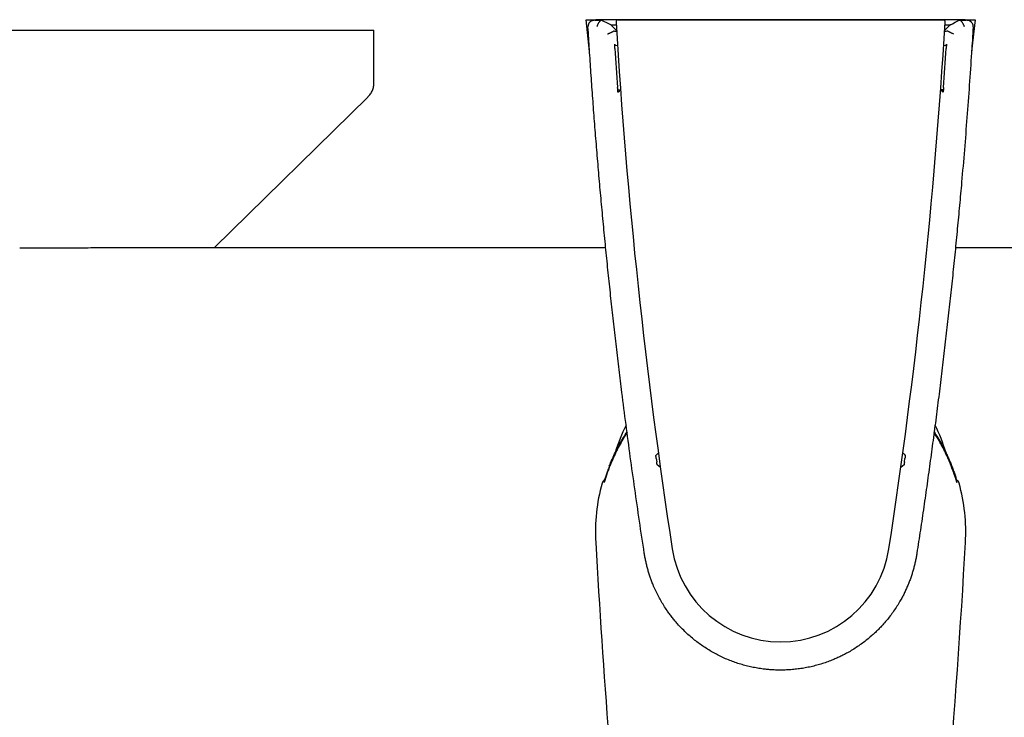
# Model space of a CAD drawing. Header units: millimetres. Extents: x 8 to 795, y 12 to 1770.
# Tile 6 of 136: x 349 to 446, y 812 to 881. Entities that reach past the tile are written whole.
import ezdxf

# ---------------------------------------------------------------- set-up
doc = ezdxf.new("R2010")
doc.units = ezdxf.units.MM

msp = doc.modelspace()

# ---------------------------------------------------------------- linework, layer by layer
at = {"color": 7, "linetype": 'Continuous', "lineweight": 30}
for p, q in [((404.673, 878.048), (404.333, 881.169)), ((404.333, 881.169), (405.301, 881.169)), ((441.699, 881.169), (405.301, 881.169)), ((407.484, 881.149), (439.516, 881.149)), ((441.699, 881.169), (442.667, 881.169)), ((442.667, 881.169), (442.327, 878.048)), ((340.402, 880.136), (383.425, 880.136)), ((383.425, 874.975), (383.425, 880.136)), ((406.74, 880.679), (407.337, 880.118)), ((440.26, 880.679), (439.663, 880.118)), ((407.044, 880.036), (407.044, 880.036)), ((439.956, 880.036), (439.956, 880.036)), ((407.429, 878.621), (407.162, 878.603)), ((439.838, 878.603), (439.571, 878.621)), ((367.686, 858.668), (382.826, 873.548)), ((407.456, 874.262), (407.727, 874.26)), ((407.688, 874.26), (407.477, 874.034)), ((439.544, 874.262), (439.273, 874.26)), ((439.523, 874.034), (439.312, 874.26)), ((406.871, 837.639), (406.857, 837.605)), ((406.871, 837.639), (406.871, 837.639)), ((411.249, 837.902), (411.291, 837.596)), ((435.709, 837.596), (435.751, 837.902)), ((440.139, 837.614), (440.129, 837.639)), ((440.129, 837.639), (440.129, 837.639)), ((406.502, 836.717), (406.502, 836.717)), ((406.619, 837.151), (406.618, 837.148)), ((406.619, 837.151), (406.618, 837.149)), ((440.499, 836.718), (440.518, 836.653)), ((440.586, 836.454), (440.567, 836.506)), ((405.902, 835.482), (405.902, 835.482)), ((441.098, 835.482), (441.098, 835.482))]:
    msp.add_line(p, q, dxfattribs=at)
at = {"color": 7, "linetype": 'Continuous', "lineweight": 30, "flags": 128}
for points in [[(405.902, 881.111), (405.923, 881.1), (406.061, 881.029), (406.336, 880.887), (406.74, 880.679)], [(440.26, 880.679), (440.295, 880.697), (440.433, 880.768), (440.709, 880.91), (441.098, 881.111)], [(407.344, 879.999), (407.32, 880.002), (407.248, 880.011), (407.177, 880.02), (407.108, 880.028), (407.044, 880.036)], [(439.956, 880.036), (439.943, 880.035), (439.872, 880.026), (439.8, 880.017), (439.728, 880.008), (439.656, 879.999), (439.656, 879.999)], [(411.21, 838.202), (411.335, 838.345), (411.453, 838.481)], [(435.546, 838.481), (435.665, 838.345), (435.79, 838.202)], [(406.482, 836.65), (406.482, 836.652), (406.501, 836.718)], [(411.654, 837.018), (411.499, 837.153), (411.335, 837.296)], [(435.665, 837.296), (435.501, 837.153), (435.346, 837.018)]]:
    msp.add_lwpolyline(points, dxfattribs=at)
at = {"color": 7, "linetype": 'Continuous', "lineweight": 30}
for centre, radius, start, end in [((407.484, 880.949), 0.2, 90, 183.45489), ((439.516, 880.949), 0.2, 356.54511, 90), ((974.855, 915.203), 568.605, 183.45489, 188.71871), ((-127.855, 915.203), 568.605, 351.28129, 356.54511), ((441.881, 880.503), 0.6, 356.51673, 28.99042), ((423.5, 830.649), 18.05, 146.96131, 160.35408), ((423.5, 833.649), 17, 153.58726, 163.45233), ((423.5, 830.649), 18.05, 19.64589, 33.03496), ((423.5, 833.649), 17, 16.5991, 26.40418), ((406.384, 835.349), 0.5, 112.26201, 164.60591), ((440.616, 835.349), 0.5, 15.39572, 67.73665), ((423.5, 830.649), 18.25, 164.64479, 183.20743), ((423.5, 830.649), 18.25, 356.79257, 15.35522), ((1288.451, 879.12), 884.558, 183.20743, 184.459042), ((423.5, 830.649), 10.803, 188.71871, 351.28129), ((-441.451, 879.12), 884.558, 353.538206, 356.79257)]:
    msp.add_arc(centre, radius, start, end, dxfattribs=at)
for centre, major_axis, ratio, start_param, end_param in [((974.855, 987.897), (0, 582.487), 0.992182, 1.759271, 1.759546), ((979.864, 915.203), (573.871, 0), 0.999962, 3.205881, 3.212615), ((-132.864, 915.203), (573.871, 0), 0.999962, 6.212163, 6.218897), ((-127.855, 987.897), (0, 582.487), 0.992182, 4.523639, 4.523914)]:
    msp.add_ellipse(centre, major_axis=major_axis, ratio=ratio, start_param=start_param, end_param=end_param, dxfattribs=at)
for points, knots in [([(405.236, 881.108), (405.23, 881.108), (405.207, 881.107), (405.176, 881.107), (405.14, 881.106), (405.115, 881.105), (405.094, 881.104), (405.078, 881.102), (405.061, 881.101), (405.041, 881.099), (405.016, 881.095), (404.984, 881.088), (404.945, 881.078), (404.9, 881.062), (404.852, 881.041), (404.803, 881.014), (404.755, 880.981), (404.709, 880.942), (404.666, 880.897), (404.627, 880.848), (404.594, 880.794), (404.566, 880.737), (404.545, 880.677), (404.532, 880.631), (404.529, 880.604), (404.528, 880.599)], [0, 0, 0, 0, 0.031284, 0.104492, 0.180722, 0.264166, 0.304696, 0.334264, 0.356398, 0.377964, 0.400084, 0.426574, 0.460302, 0.499991, 0.542358, 0.587324, 0.634451, 0.683059, 0.732639, 0.782862, 0.833519, 0.884473, 0.935633, 0.986937, 1, 1, 1, 1]), ([(405.241, 881.108), (405.271, 881.108), (405.329, 881.109), (405.447, 881.11), (405.577, 881.111), (405.718, 881.112), (405.816, 881.112), (405.865, 881.112)], [0, 0, 0, 0, 0.209561, 0.413256, 0.622843, 0.809194, 1, 1, 1, 1]), ([(405.865, 881.112), (405.851, 881.111), (405.822, 881.108), (405.773, 881.084), (405.721, 881.046), (405.668, 880.994), (405.614, 880.929), (405.56, 880.853), (405.508, 880.766), (405.462, 880.676), (405.423, 880.586), (405.401, 880.524), (405.39, 880.493), (405.39, 880.49)], [0, 0, 0, 0, 0.098826, 0.19767, 0.296363, 0.395071, 0.496397, 0.597735, 0.70212, 0.806512, 0.899381, 0.992252, 1, 1, 1, 1]), ([(405.865, 881.112), (405.874, 881.112), (405.891, 881.112), (405.9, 881.111), (405.902, 881.111), (405.902, 881.111)], [0, 0, 0, 0, 0.404757, 0.822514, 1, 1, 1, 1]), ([(441.098, 881.111), (441.099, 881.111), (441.102, 881.111), (441.117, 881.112), (441.131, 881.112), (441.135, 881.112)], [0, 0, 0, 0, 0.405877, 0.822432, 1, 1, 1, 1]), ([(441.61, 880.49), (441.61, 880.493), (441.599, 880.524), (441.577, 880.585), (441.538, 880.675), (441.492, 880.766), (441.441, 880.852), (441.387, 880.929), (441.333, 880.994), (441.279, 881.046), (441.227, 881.084), (441.178, 881.108), (441.149, 881.111), (441.135, 881.112)], [0, 0, 0, 0, 0.007748, 0.09964, 0.193485, 0.296452, 0.402263, 0.502239, 0.604927, 0.702301, 0.802328, 0.899731, 1, 1, 1, 1]), ([(441.135, 881.112), (441.183, 881.112), (441.281, 881.112), (441.421, 881.111), (441.552, 881.11), (441.669, 881.109), (441.728, 881.108), (441.757, 881.108)], [0, 0, 0, 0, 0.1874582, 0.3793964, 0.5843033, 0.7951337, 1, 1, 1, 1]), ([(442.405, 880.794), (442.397, 880.808), (442.379, 880.839), (442.345, 880.884), (442.307, 880.927), (442.265, 880.964), (442.222, 880.997), (442.178, 881.025), (442.134, 881.048), (442.091, 881.066), (442.051, 881.079), (442.015, 881.088), (441.986, 881.094), (441.963, 881.098), (441.944, 881.1), (441.928, 881.102), (441.914, 881.103), (441.899, 881.104), (441.88, 881.105), (441.855, 881.106), (441.821, 881.107), (441.79, 881.107), (441.769, 881.108), (441.762, 881.108)], [0, 0, 0, 0, 0.047275, 0.104099, 0.159432, 0.213182, 0.265212, 0.315322, 0.363214, 0.408384, 0.449892, 0.486134, 0.516009, 0.540964, 0.563937, 0.588041, 0.615514, 0.65062, 0.70071, 0.788428, 0.878502, 0.963885, 1, 1, 1, 1]), ([(404.528, 880.599), (404.526, 880.581), (404.52, 880.54), (404.518, 880.496), (404.521, 880.47), (404.521, 880.467)], [0, 0, 0, 0, 0.411291, 0.932606, 1, 1, 1, 1]), ([(410.068, 828.589), (409.908, 829.644), (409.588, 831.753), (409.13, 834.92), (408.689, 838.09), (408.266, 841.262), (407.9, 844.126), (407.586, 846.68), (407.32, 848.925), (407.062, 851.171), (406.813, 853.418), (406.573, 855.666), (406.342, 857.915), (406.119, 860.165), (405.906, 862.417), (405.701, 864.67), (405.506, 866.924), (405.319, 869.179), (405.141, 871.435), (404.972, 873.692), (404.812, 875.95), (404.66, 878.208), (404.567, 879.714), (404.52, 880.467)], [0, 0, 0, 0, 0.061311, 0.122621, 0.183934, 0.245252, 0.306573, 0.349883, 0.393194, 0.436507, 0.479821, 0.523142, 0.566464, 0.609788, 0.653112, 0.696466, 0.739821, 0.783177, 0.826534, 0.869899, 0.913265, 0.956632, 1, 1, 1, 1]), ([(406.765, 880.677), (406.785, 880.676), (406.826, 880.675), (406.944, 880.673), (407.103, 880.671), (407.225, 880.67), (407.3, 880.67), (407.301, 880.67)], [0, 0, 0, 0, 0.239083, 0.491894, 0.74434, 0.995812, 1, 1, 1, 1]), ([(442.48, 880.467), (442.427, 879.614), (442.307, 877.697), (442.103, 874.717), (441.868, 871.526), (441.614, 868.335), (441.368, 865.445), (441.135, 862.856), (440.919, 860.566), (440.695, 858.276), (440.461, 855.988), (440.218, 853.7), (439.965, 851.413), (439.704, 849.127), (439.433, 846.841), (439.153, 844.556), (438.864, 842.272), (438.565, 839.989), (438.257, 837.706), (437.94, 835.425), (437.614, 833.145), (437.279, 830.867), (437.048, 829.348), (436.932, 828.589)], [0, 0, 0, 0, 0.049097, 0.110407, 0.17172, 0.233038, 0.294359, 0.338431, 0.382504, 0.426579, 0.470655, 0.514738, 0.558822, 0.602909, 0.646996, 0.691114, 0.735233, 0.779354, 0.823475, 0.867605, 0.911735, 0.955867, 1, 1, 1, 1]), ([(439.699, 880.67), (439.7, 880.67), (439.776, 880.67), (439.898, 880.671), (440.057, 880.673), (440.174, 880.675), (440.215, 880.676), (440.235, 880.677)], [0, 0, 0, 0, 0.006204, 0.257274, 0.509168, 0.76131, 1, 1, 1, 1]), ([(406.46, 879.757), (406.462, 879.757), (406.49, 879.771), (406.544, 879.796), (406.627, 879.835), (406.712, 879.876), (406.795, 879.915), (406.868, 879.95), (406.929, 879.979), (406.978, 880.003), (407.015, 880.021), (407.039, 880.033), (407.042, 880.035), (407.044, 880.036)], [0, 0, 0, 0, 0.006087, 0.09535, 0.186059, 0.293032, 0.402694, 0.502926, 0.605659, 0.702867, 0.80269, 0.899904, 1, 1, 1, 1]), ([(440.54, 879.757), (440.538, 879.757), (440.51, 879.771), (440.455, 879.796), (440.372, 879.836), (440.287, 879.876), (440.205, 879.915), (440.132, 879.95), (440.071, 879.979), (440.021, 880.003), (439.985, 880.021), (439.961, 880.033), (439.958, 880.035), (439.956, 880.036)], [0, 0, 0, 0, 0.006088, 0.096078, 0.186064, 0.294394, 0.4027, 0.504197, 0.605665, 0.704192, 0.802694, 0.901353, 1, 1, 1, 1]), ([(407.178, 878.337), (407.177, 878.357), (407.174, 878.398), (407.17, 878.456), (407.167, 878.51), (407.164, 878.566), (407.161, 878.62), (407.158, 878.675), (407.156, 878.721), (407.155, 878.751), (407.155, 878.765), (407.156, 878.763), (407.157, 878.762)], [0, 0, 0, 0, 0.0683669, 0.1391513, 0.2074378, 0.2773601, 0.3756636, 0.4767591, 0.6115022, 0.7500646, 0.8740006, 1, 1, 1, 1]), ([(439.843, 878.762), (439.844, 878.763), (439.845, 878.765), (439.844, 878.74), (439.843, 878.699), (439.841, 878.651), (439.838, 878.595), (439.835, 878.541), (439.831, 878.484), (439.827, 878.418), (439.824, 878.367), (439.822, 878.337)], [0, 0, 0, 0, 0.16208, 0.328888, 0.45129, 0.576662, 0.665531, 0.756521, 0.82652, 0.898356, 1, 1, 1, 1]), ([(382.827, 873.549), (382.874, 873.598), (382.968, 873.695), (383.09, 873.855), (383.194, 874.022), (383.278, 874.198), (383.344, 874.381), (383.391, 874.572), (383.419, 874.771), (383.423, 874.906), (383.425, 874.975)], [0, 0, 0, 0, 0.129501, 0.255184, 0.378255, 0.5, 0.621744, 0.744816, 0.870498, 1, 1, 1, 1]), ([(407.477, 874.034), (407.476, 874.035), (407.475, 874.039), (407.472, 874.069), (407.468, 874.112), (407.464, 874.158), (407.46, 874.21), (407.456, 874.262), (407.451, 874.316), (407.447, 874.37), (407.443, 874.426), (407.441, 874.462), (407.439, 874.481)], [0, 0, 0, 0, 0.164364, 0.333514, 0.444464, 0.557942, 0.642483, 0.729131, 0.798009, 0.868764, 0.933415, 1, 1, 1, 1]), ([(439.561, 874.481), (439.559, 874.462), (439.557, 874.424), (439.553, 874.368), (439.548, 874.314), (439.544, 874.26), (439.54, 874.208), (439.536, 874.154), (439.532, 874.106), (439.528, 874.066), (439.525, 874.038), (439.524, 874.035), (439.523, 874.034)], [0, 0, 0, 0, 0.067267, 0.136728, 0.203974, 0.273053, 0.359821, 0.449083, 0.567666, 0.68959, 0.842762, 1, 1, 1, 1]), ([(406.268, 858.674), (406.122, 858.674), (405.657, 858.674), (404.865, 858.674), (403.883, 858.674), (402.874, 858.673), (401.836, 858.673), (400.772, 858.673), (399.642, 858.673), (398.445, 858.673), (397.179, 858.673), (395.879, 858.673), (394.546, 858.673), (393.18, 858.673), (391.781, 858.672), (390.349, 858.672), (388.883, 858.672), (387.384, 858.672), (385.861, 858.672), (384.314, 858.671), (382.745, 858.671), (381.143, 858.671), (379.5, 858.671), (377.813, 858.67), (376.084, 858.67), (374.321, 858.67), (372.525, 858.669), (370.707, 858.669), (368.867, 858.669), (367.006, 858.668), (365.112, 858.668), (363.174, 858.667), (361.189, 858.667), (359.158, 858.666), (357.093, 858.666), (354.995, 858.665), (352.864, 858.665), (350.699, 858.664), (349.245, 858.664), (348.512, 858.663)], [0, 0, 0, 0, 0.007607, 0.024134, 0.041137, 0.058617, 0.076572, 0.095003, 0.11391, 0.135258, 0.157182, 0.179681, 0.202757, 0.226408, 0.250635, 0.275438, 0.300817, 0.326772, 0.353303, 0.379921, 0.407094, 0.434823, 0.463108, 0.492477, 0.522422, 0.552944, 0.584041, 0.615715, 0.647383, 0.679608, 0.712388, 0.745723, 0.780312, 0.81548, 0.851226, 0.887551, 0.924455, 0.961938, 1, 1, 1, 1]), ([(498.488, 858.663), (497.509, 858.664), (495.56, 858.664), (492.651, 858.665), (489.771, 858.666), (486.921, 858.667), (484.1, 858.667), (481.309, 858.668), (478.622, 858.668), (476.039, 858.669), (473.558, 858.669), (471.101, 858.67), (468.669, 858.67), (466.262, 858.671), (463.88, 858.671), (461.522, 858.672), (459.189, 858.672), (456.881, 858.672), (454.597, 858.672), (452.338, 858.673), (450.145, 858.673), (448.019, 858.673), (445.957, 858.673), (443.916, 858.673), (442.177, 858.674), (441.118, 858.674), (440.732, 858.674)], [0, 0, 0, 0, 0.050878, 0.101246, 0.151105, 0.200454, 0.249294, 0.297625, 0.345446, 0.388835, 0.431796, 0.474329, 0.516434, 0.558112, 0.599362, 0.640185, 0.68058, 0.720548, 0.760088, 0.7992, 0.837886, 0.873969, 0.909672, 0.944995, 0.979938, 1, 1, 1, 1]), ([(406.618, 837.149), (406.677, 837.299), (406.797, 837.598), (407.024, 838.118), (407.304, 838.707), (407.649, 839.358), (408.001, 839.968), (408.25, 840.354), (408.366, 840.532)], [0, 0, 0, 0, 0.126876, 0.253751, 0.446834, 0.639994, 0.833076, 1, 1, 1, 1]), ([(408.374, 840.474), (408.336, 840.416), (408.23, 840.254), (408.064, 839.984), (407.876, 839.665), (407.694, 839.342), (407.517, 839.014), (407.349, 838.684), (407.187, 838.35), (407.033, 838.014), (406.932, 837.784), (406.883, 837.667), (406.882, 837.663)], [0, 0, 0, 0, 0.065668, 0.181817, 0.298079, 0.414526, 0.531235, 0.648374, 0.76398, 0.880155, 0.99675, 1, 1, 1, 1]), ([(440.109, 837.684), (440.068, 837.779), (439.979, 837.989), (439.832, 838.309), (439.671, 838.643), (439.504, 838.972), (439.331, 839.298), (439.15, 839.621), (438.962, 839.94), (438.788, 840.225), (438.674, 840.401), (438.627, 840.473)], [0, 0, 0, 0, 0.098683, 0.216347, 0.333636, 0.450408, 0.566464, 0.683607, 0.800985, 0.918183, 1, 1, 1, 1]), ([(438.634, 840.531), (438.756, 840.343), (439.019, 839.937), (439.346, 839.365), (439.632, 838.827), (439.864, 838.357), (440.064, 837.919), (440.237, 837.516), (440.334, 837.272), (440.382, 837.149)], [0, 0, 0, 0, 0.17609, 0.379588, 0.517237, 0.654914, 0.792563, 0.896281, 1, 1, 1, 1]), ([(406.385, 836.37), (406.393, 836.394), (406.424, 836.482), (406.484, 836.649), (406.564, 836.867), (406.644, 837.076), (406.721, 837.273), (406.79, 837.445), (406.836, 837.555), (406.857, 837.605)], [0, 0, 0, 0, 0.066215, 0.24513, 0.424565, 0.603536, 0.744354, 0.885393, 1, 1, 1, 1]), ([(411.249, 837.902), (411.246, 837.919), (411.242, 837.953), (411.235, 838.003), (411.229, 838.049), (411.223, 838.092), (411.219, 838.129), (411.215, 838.159), (411.212, 838.182), (411.21, 838.198), (411.21, 838.201), (411.21, 838.202)], [0, 0, 0, 0, 0.1092556, 0.2185096, 0.3277872, 0.4370607, 0.5458676, 0.6546697, 0.7625092, 0.8703454, 1, 1, 1, 1]), ([(411.335, 837.296), (411.334, 837.297), (411.334, 837.299), (411.332, 837.313), (411.328, 837.334), (411.324, 837.362), (411.319, 837.396), (411.313, 837.437), (411.307, 837.482), (411.299, 837.535), (411.294, 837.574), (411.291, 837.596)], [0, 0, 0, 0, 0.1067489, 0.2134994, 0.3202265, 0.4269576, 0.5341417, 0.6413304, 0.7494782, 0.8576293, 1, 1, 1, 1]), ([(435.709, 837.596), (435.707, 837.579), (435.702, 837.545), (435.695, 837.496), (435.689, 837.449), (435.683, 837.407), (435.677, 837.37), (435.673, 837.339), (435.669, 837.317), (435.666, 837.3), (435.666, 837.298), (435.665, 837.296)], [0, 0, 0, 0, 0.1092696, 0.2185376, 0.327829, 0.4371163, 0.5459399, 0.6547586, 0.7626028, 0.8704436, 1, 1, 1, 1]), ([(435.79, 838.202), (435.79, 838.201), (435.79, 838.199), (435.788, 838.186), (435.786, 838.165), (435.783, 838.137), (435.778, 838.102), (435.773, 838.062), (435.767, 838.017), (435.76, 837.963), (435.754, 837.924), (435.751, 837.902)], [0, 0, 0, 0, 0.106769, 0.213539, 0.320287, 0.427039, 0.534232, 0.64143, 0.749568, 0.857709, 1, 1, 1, 1]), ([(440.568, 836.503), (440.551, 836.551), (440.509, 836.669), (440.436, 836.867), (440.357, 837.076), (440.279, 837.273), (440.209, 837.448), (440.161, 837.561), (440.139, 837.614)], [0, 0, 0, 0, 0.142985, 0.344866, 0.546224, 0.704657, 0.863338, 1, 1, 1, 1]), ([(406.618, 837.149), (406.587, 837.07), (406.526, 836.911), (406.442, 836.681), (406.364, 836.461), (406.293, 836.258), (406.238, 836.092), (406.21, 836.005), (406.199, 835.972)], [0, 0, 0, 0, 0.178698, 0.357901, 0.536536, 0.714147, 0.892338, 1, 1, 1, 1]), ([(440.382, 837.149), (440.413, 837.07), (440.474, 836.911), (440.558, 836.681), (440.636, 836.461), (440.707, 836.258), (440.761, 836.094), (440.79, 836.008), (440.8, 835.976)], [0, 0, 0, 0, 0.179403, 0.359312, 0.538653, 0.716963, 0.895858, 1, 1, 1, 1]), ([(406.387, 836.375), (406.375, 836.342), (406.352, 836.276), (406.32, 836.183), (406.29, 836.094), (406.263, 836.011), (406.237, 835.933), (406.213, 835.86), (406.191, 835.794), (406.172, 835.735), (406.155, 835.683), (406.141, 835.641), (406.13, 835.609), (406.122, 835.586), (406.116, 835.57), (406.113, 835.56), (406.113, 835.56), (406.112, 835.559)], [0, 0, 0, 0, 0.075375, 0.152567, 0.226644, 0.30189, 0.377298, 0.452542, 0.527308, 0.60125, 0.673949, 0.744866, 0.806405, 0.861098, 0.914611, 0.963253, 1, 1, 1, 1]), ([(406.201, 835.978), (406.193, 835.956), (406.177, 835.908), (406.156, 835.842), (406.143, 835.802), (406.137, 835.783)], [0, 0, 0, 0, 0.314895, 0.674679, 1, 1, 1, 1]), ([(440.888, 835.559), (440.888, 835.559), (440.888, 835.559), (440.885, 835.565), (440.881, 835.577), (440.874, 835.597), (440.865, 835.625), (440.853, 835.66), (440.838, 835.705), (440.821, 835.757), (440.802, 835.816), (440.78, 835.883), (440.755, 835.957), (440.729, 836.037), (440.7, 836.122), (440.67, 836.211), (440.638, 836.306), (440.612, 836.38), (440.596, 836.425), (440.593, 836.435)], [0, 0, 0, 0, 0.0193936, 0.0593909, 0.1064477, 0.1600636, 0.2159282, 0.2767699, 0.3412256, 0.4083351, 0.4773667, 0.5477707, 0.6191174, 0.6910525, 0.7632729, 0.8354918, 0.9058964, 0.9795295, 1, 1, 1, 1]), ([(440.863, 835.784), (440.856, 835.804), (440.843, 835.846), (440.821, 835.912), (440.805, 835.96), (440.798, 835.982)], [0, 0, 0, 0, 0.344527, 0.697505, 1, 1, 1, 1]), ([(436.932, 828.589), (436.911, 828.458), (436.868, 828.194), (436.789, 827.801), (436.699, 827.409), (436.597, 827.018), (436.484, 826.631), (436.358, 826.245), (436.221, 825.863), (436.07, 825.479), (435.905, 825.096), (435.726, 824.712), (435.535, 824.334), (435.309, 823.919), (435.042, 823.469), (434.727, 822.986), (434.391, 822.515), (434.033, 822.056), (433.689, 821.653), (433.367, 821.302), (433.072, 821), (432.766, 820.707), (432.415, 820.389), (432.014, 820.053), (431.558, 819.702), (431.084, 819.369), (430.594, 819.054), (430.137, 818.788), (429.717, 818.563), (429.338, 818.376), (428.953, 818.2), (428.516, 818.017), (428.026, 817.832), (427.48, 817.652), (426.923, 817.494), (426.356, 817.36), (425.79, 817.25), (425.224, 817.166), (424.661, 817.106), (424.095, 817.069), (423.571, 817.057), (423.093, 817.064), (422.661, 817.084), (422.229, 817.118), (421.747, 817.171), (421.225, 817.248), (420.664, 817.355), (420.113, 817.485), (419.566, 817.638), (419.022, 817.815), (418.484, 818.015), (417.951, 818.24), (417.427, 818.488), (416.917, 818.757), (416.424, 819.043), (415.946, 819.348), (415.481, 819.674), (415.027, 820.02), (414.585, 820.388), (414.156, 820.777), (413.744, 821.184), (413.384, 821.571), (413.073, 821.931), (412.807, 822.26), (412.551, 822.597), (412.277, 822.982), (411.989, 823.42), (411.693, 823.913), (411.417, 824.422), (411.161, 824.945), (410.952, 825.424), (410.783, 825.853), (410.647, 826.231), (410.522, 826.614), (410.407, 827.001), (410.305, 827.393), (410.213, 827.788), (410.133, 828.187), (410.089, 828.455), (410.068, 828.589)], [0, 0, 0, 0, 0.010376, 0.020761, 0.031216, 0.04167, 0.052161, 0.062652, 0.073213, 0.083784, 0.094736, 0.105687, 0.116681, 0.127675, 0.142523, 0.157397, 0.17246, 0.18755, 0.202696, 0.213648, 0.224599, 0.235593, 0.246587, 0.261435, 0.276309, 0.291372, 0.306462, 0.321608, 0.332559, 0.34351, 0.354503, 0.365497, 0.380344, 0.395218, 0.410281, 0.425371, 0.440516, 0.455168, 0.469821, 0.484575, 0.49933, 0.510544, 0.521757, 0.533017, 0.544276, 0.559421, 0.574073, 0.588726, 0.60348, 0.618235, 0.633203, 0.64817, 0.663247, 0.678324, 0.692976, 0.707628, 0.722383, 0.737138, 0.752106, 0.767073, 0.78215, 0.797227, 0.808178, 0.819129, 0.830123, 0.841117, 0.855964, 0.870838, 0.8859, 0.90099, 0.916135, 0.926521, 0.936916, 0.94738, 0.957845, 0.968346, 0.978847, 0.989419, 1, 1, 1, 1])]:
    msp.add_open_spline(points, degree=3, knots=knots, dxfattribs=at)

doc.saveas('drawing.dxf')
